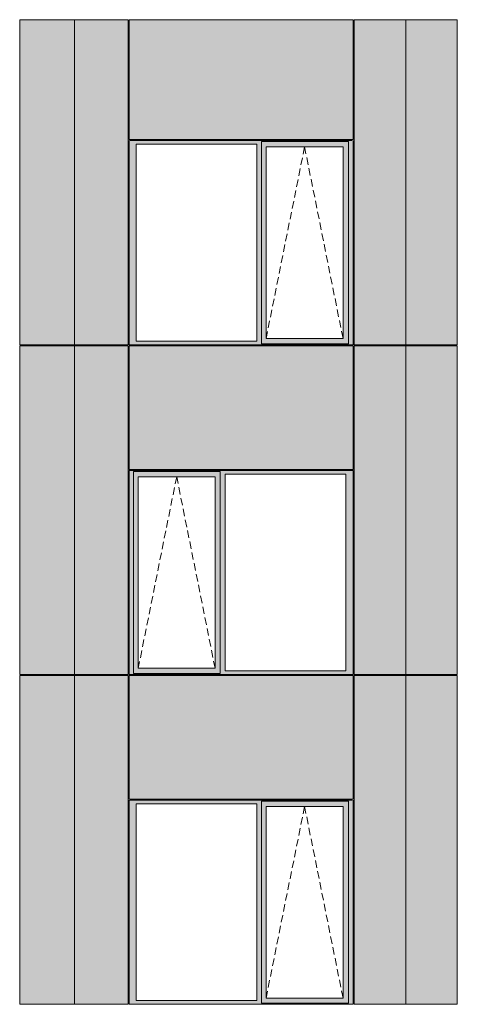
# Model space of a CAD drawing. Header units: millimetres. Extents: x -2957 to 755902, y -5565 to 302042.
# Tile 10 of 65: x 9572 to 13757, y 20398 to 29803. Entities that reach past the tile are written whole.
import ezdxf

# ---------------------------------------------------------------- set-up
doc = ezdxf.new("R2010")
doc.units = ezdxf.units.MM
doc.header["$MEASUREMENT"] = 0
doc.linetypes.add('OO_EOIAAY', pattern=[105.833361, 70.555568, -35.277793])
doc.layers.add('0_Ном._пера__1', color=7, linetype='Continuous', lineweight=0)
doc.layers.add('0_Ном._пера__120', color=7, linetype='Continuous', lineweight=0)
doc.layers.add('АР-Стены_внешние_.АР_Ном._пера__214', color=7, linetype='Continuous', lineweight=0, true_color=0xe2eaf1)

msp = doc.modelspace()

# ---------------------------------------------------------------- hatches: boundary and pattern name
at = {"layer": '0_Ном._пера__1', "linetype": 'Continuous', "lineweight": 0, "true_color": 0x000000}
for points in [[(10620.315, 28648.425), (10620.315, 28613.425), (10684.543, 28613.425), (11838.646, 28613.425), (11883.03, 28613.425), (11883.03, 28638.425), (12716.462, 28638.425), (12716.462, 28613.425), (12760.846, 28613.425), (12760.846, 28648.425)], [(10684.543, 28613.425), (10620.315, 28613.425), (10620.315, 26733.425), (10684.543, 26733.425)], [(11883.03, 28613.425), (11838.646, 28613.425), (11838.646, 26733.425), (11883.03, 26733.425)], [(11883.03, 28588.425), (11928.223, 28588.425), (12663.024, 28588.425), (12716.462, 28588.425), (12716.462, 28638.425), (11883.03, 28638.425)], [(12716.462, 26733.425), (12760.846, 26733.425), (12760.846, 28613.425), (12716.462, 28613.425)], [(11883.03, 28588.425), (11883.03, 26758.425), (11928.223, 26758.425), (11928.223, 28588.425)], [(12716.462, 28588.425), (12663.848, 28588.425), (12663.848, 26758.425), (12716.462, 26758.425)], [(10620.315, 26733.425), (10620.315, 26698.425), (12760.846, 26698.425), (12760.846, 26733.425), (12716.462, 26733.425), (12716.462, 26708.425), (11883.03, 26708.425), (11883.03, 26733.425), (11838.646, 26733.425), (10684.543, 26733.425)], [(11883.03, 26758.425), (11883.03, 26708.425), (12716.462, 26708.425), (12716.462, 26758.425), (12663.024, 26758.425), (11928.223, 26758.425)], [(10620.315, 25498.425), (10620.315, 25463.425), (10659.886, 25463.425), (10659.886, 25488.425), (11489.195, 25488.425), (11489.195, 25463.425), (11537.702, 25463.425), (12691.804, 25463.425), (12760.846, 25463.425), (12760.846, 25498.425)], [(11489.195, 25488.425), (10659.886, 25488.425), (10659.886, 25438.425), (10705.079, 25438.425), (11439.88, 25438.425), (11489.195, 25438.425)], [(10659.886, 25463.425), (10620.315, 25463.425), (10620.315, 23583.425), (10659.886, 23583.425)], [(10705.079, 25438.425), (10659.886, 25438.425), (10659.886, 23608.425), (10705.079, 23608.425)], [(11440.704, 25438.425), (11440.704, 23608.425), (11489.195, 23608.425), (11489.195, 25438.425)], [(11489.195, 25463.425), (11489.195, 23583.425), (11537.702, 23583.425), (11537.702, 25463.425)], [(12691.804, 25463.425), (12691.804, 23583.425), (12760.846, 23583.425), (12760.846, 25463.425)], [(10705.079, 23608.425), (10659.886, 23608.425), (10659.886, 23558.425), (11489.195, 23558.425), (11489.195, 23608.425), (11439.88, 23608.425)], [(10620.315, 23583.425), (10620.315, 23548.425), (12760.846, 23548.425), (12760.846, 23583.425), (12691.804, 23583.425), (11537.702, 23583.425), (11489.195, 23583.425), (11489.195, 23558.425), (10659.886, 23558.425), (10659.886, 23583.425)], [(10620.315, 22348.425), (10620.315, 22313.425), (10684.543, 22313.425), (11838.646, 22313.425), (11883.03, 22313.425), (11883.03, 22338.425), (12716.462, 22338.425), (12716.462, 22313.425), (12760.846, 22313.425), (12760.846, 22348.425)], [(10684.543, 22313.425), (10620.315, 22313.425), (10620.315, 20433.425), (10684.543, 20433.425)], [(11883.03, 22313.425), (11838.646, 22313.425), (11838.646, 20433.425), (11883.03, 20433.425)], [(11883.03, 22288.425), (11928.223, 22288.425), (12663.024, 22288.425), (12716.462, 22288.425), (12716.462, 22338.425), (11883.03, 22338.425)], [(12716.462, 20433.425), (12760.846, 20433.425), (12760.846, 22313.425), (12716.462, 22313.425)], [(11883.03, 22288.425), (11883.03, 20458.425), (11928.223, 20458.425), (11928.223, 22288.425)], [(12716.462, 22288.425), (12663.848, 22288.425), (12663.848, 20458.425), (12716.462, 20458.425)], [(10620.315, 20433.425), (10620.315, 20398.425), (12760.846, 20398.425), (12760.846, 20433.425), (12716.462, 20433.425), (12716.462, 20408.425), (11883.03, 20408.425), (11883.03, 20433.425), (11838.646, 20433.425), (10684.543, 20433.425)], [(11883.03, 20458.425), (11883.03, 20408.425), (12716.462, 20408.425), (12716.462, 20458.425), (12663.024, 20458.425), (11928.223, 20458.425)]]:
    msp.add_hatch(color=18, dxfattribs=at).paths.add_polyline_path(points)
at = {"layer": 'АР-Стены_внешние_.АР_Ном._пера__214', "linetype": 'Continuous', "lineweight": 0, "true_color": 0xe5e8eb}
for points in [[(10095.61, 26698.425), (10095.61, 29803.425), (9571.889, 29803.425), (9571.889, 26698.425)], [(10095.61, 26698.425), (10235.792, 26698.425), (10235.792, 29803.425), (10095.61, 29803.425)], [(10235.792, 26698.425), (10610.315, 26698.425), (10610.315, 29803.425), (10235.792, 29803.425)], [(10620.315, 29803.425), (10620.315, 28658.425), (12760.846, 28658.425), (12760.846, 29803.425)], [(12770.846, 29803.425), (12770.846, 26698.425), (13265.647, 26698.425), (13265.647, 29803.425)], [(13265.647, 29803.425), (13265.647, 26698.425), (13757.129, 26698.425), (13757.129, 29803.425)], [(10095.61, 23548.425), (10095.61, 26688.425), (9571.889, 26688.425), (9571.889, 23548.425)], [(10235.792, 23548.425), (10235.792, 26688.425), (10095.61, 26688.425), (10095.61, 23548.425)], [(10610.315, 23548.425), (10610.315, 26688.425), (10235.792, 26688.425), (10235.792, 23548.425)], [(12760.846, 26688.425), (10620.315, 26688.425), (10620.315, 25508.424), (12760.846, 25508.424)], [(12770.846, 26688.425), (12770.846, 23548.425), (13265.647, 23548.425), (13265.647, 26688.425)], [(13757.129, 23548.425), (13757.129, 26688.425), (13265.647, 26688.425), (13265.647, 23548.425)], [(10095.61, 20398.425), (10095.61, 23538.425), (9571.889, 23538.425), (9571.889, 20398.425)], [(10095.61, 20398.425), (10235.792, 20398.425), (10235.792, 23538.425), (10095.61, 23538.425)], [(10235.792, 20398.425), (10610.315, 20398.425), (10610.315, 23538.425), (10235.792, 23538.425)], [(10620.315, 23538.425), (10620.315, 22358.425), (12760.846, 22358.425), (12760.846, 23538.425)], [(12770.846, 23538.425), (12770.846, 20398.425), (13265.647, 20398.425), (13265.647, 23538.425)], [(13265.647, 20398.425), (13757.129, 20398.425), (13757.129, 23538.425), (13265.647, 23538.425)]]:
    msp.add_hatch(color=254, dxfattribs=at).paths.add_polyline_path(points)

# ---------------------------------------------------------------- linework, layer by layer
at = {"layer": '0_Ном._пера__1', "color": 7, "linetype": 'Continuous', "lineweight": 0}
for p, q in [((9571.889, 28648.425), (9571.889, 29803.425)), ((9571.889, 29803.425), (10610.315, 29803.425)), ((10095.61, 20398.425), (10095.61, 29803.425)), ((10610.315, 26698.425), (10610.315, 29803.425)), ((10620.315, 28658.425), (10620.315, 29803.425)), ((10620.315, 29803.425), (12760.846, 29803.425)), ((12760.846, 28658.425), (12760.846, 29803.425)), ((12770.846, 29803.425), (12770.846, 28648.425)), ((12770.846, 29803.425), (13757.129, 29803.425)), ((13265.647, 29803.425), (13265.647, 26688.425)), ((13757.129, 26698.425), (13757.129, 29803.425)), ((9571.889, 26698.425), (9571.889, 28648.425)), ((12760.846, 28658.425), (10620.315, 28658.425)), ((10620.315, 26698.425), (10620.315, 28648.425)), ((10625.48, 28648.425), (12750.978, 28648.425)), ((10684.543, 28613.425), (10684.543, 26733.425)), ((11838.646, 28613.425), (10684.543, 28613.425)), ((11838.646, 26733.425), (11838.646, 28613.425)), ((12716.462, 28638.425), (11883.03, 28638.425)), ((11883.03, 28638.425), (11883.03, 28613.425)), ((11883.03, 28613.425), (11883.03, 26733.425)), ((12716.462, 28613.425), (12716.462, 28638.425)), ((12716.462, 28613.425), (12716.462, 26733.425)), ((12760.846, 28648.425), (12760.846, 26733.425)), ((12770.846, 26698.425), (12770.846, 28648.425)), ((11928.223, 28588.425), (11928.223, 26758.425)), ((11929.047, 28588.425), (11928.223, 28588.425)), ((11929.047, 28588.425), (12663.848, 28588.425)), ((12663.848, 28588.425), (12663.848, 26758.425)), ((10684.543, 26733.425), (11838.646, 26733.425)), ((11883.03, 26733.425), (11883.03, 26708.425)), ((11928.223, 26758.425), (11929.047, 26758.425)), ((12663.848, 26758.425), (11929.047, 26758.425)), ((12716.462, 26733.425), (12716.462, 26708.425)), ((12760.846, 26733.425), (12760.846, 26698.425)), ((9571.889, 26698.425), (10610.315, 26698.425)), ((9571.889, 25498.424), (9571.889, 26688.425)), ((9571.889, 23548.425), (9571.889, 26688.425)), ((10610.315, 26688.425), (9571.889, 26688.425)), ((10610.315, 23548.425), (10610.315, 26688.425)), ((12760.846, 26698.425), (10620.315, 26698.425)), ((10620.315, 25508.424), (10620.315, 26688.425)), ((10620.315, 26688.425), (12760.846, 26688.425)), ((11883.03, 26708.425), (12716.462, 26708.425)), ((12760.846, 26688.425), (12760.846, 25508.424)), ((12770.846, 26698.425), (13757.129, 26698.425)), ((12770.846, 25488.424), (12770.846, 26688.425)), ((13757.129, 26688.425), (12770.846, 26688.425)), ((13265.647, 26688.425), (13265.647, 20398.425)), ((13757.129, 23548.425), (13757.129, 26688.425)), ((9571.889, 23548.425), (9571.889, 25488.424)), ((10620.315, 25508.424), (12760.846, 25508.424)), ((10620.315, 25498.425), (10620.315, 23548.425)), ((12760.846, 25498.425), (10620.315, 25498.425)), ((10659.886, 25488.425), (11489.195, 25488.425)), ((10659.886, 25463.425), (10659.886, 25488.425)), ((11489.195, 25438.425), (11489.195, 25488.425)), ((12760.846, 23583.425), (12760.846, 25498.425)), ((12770.846, 25488.424), (12770.846, 23548.425)), ((10659.886, 25463.425), (10659.886, 23583.425)), ((10705.079, 23608.425), (10705.079, 25438.425)), ((10705.079, 25438.425), (10705.903, 25438.425)), ((11440.704, 25438.425), (10705.903, 25438.425)), ((11440.704, 23608.425), (11440.704, 25438.425)), ((11489.195, 23608.425), (11489.195, 25438.425)), ((11537.702, 23583.425), (11537.702, 25463.425)), ((11537.702, 25463.425), (12691.804, 25463.425)), ((12691.804, 25463.425), (12691.804, 23583.425)), ((10705.903, 23608.425), (10705.079, 23608.425)), ((10705.903, 23608.425), (11440.704, 23608.425)), ((11489.195, 23558.425), (11489.195, 23608.425)), ((10610.315, 23548.425), (9571.889, 23548.425)), ((9571.889, 22348.425), (9571.889, 23538.425)), ((10610.315, 23538.425), (9571.889, 23538.425)), ((9571.889, 20398.425), (9571.889, 23538.425)), ((10610.315, 20398.425), (10610.315, 23538.425)), ((10620.315, 23548.425), (12760.846, 23548.425)), ((10620.315, 22358.425), (10620.315, 23538.425)), ((10620.315, 22358.425), (10620.315, 23538.425)), ((10620.315, 23538.425), (12760.846, 23538.425)), ((10659.886, 23583.425), (10659.886, 23558.425)), ((11489.195, 23558.425), (10659.886, 23558.425)), ((12691.804, 23583.425), (11537.702, 23583.425)), ((12760.846, 23548.425), (12760.846, 23583.425)), ((12760.846, 23538.425), (12760.846, 22358.425)), ((13757.129, 23548.425), (12770.846, 23548.425)), ((12770.846, 23538.425), (12770.846, 20398.425)), ((12770.846, 23538.425), (13757.129, 23538.425)), ((13757.129, 20398.425), (13757.129, 23538.425)), ((10620.315, 22358.425), (12760.846, 22358.425)), ((10620.315, 20398.425), (10620.315, 22348.425)), ((10625.48, 22348.425), (12750.978, 22348.425)), ((10684.543, 22313.425), (10684.543, 20433.425)), ((11838.646, 22313.425), (10684.543, 22313.425)), ((11838.646, 20433.425), (11838.646, 22313.425)), ((12716.462, 22338.425), (11883.03, 22338.425)), ((11883.03, 22338.425), (11883.03, 22313.425)), ((11883.03, 22313.425), (11883.03, 20433.425)), ((12716.462, 22313.425), (12716.462, 22338.425)), ((12716.462, 22313.425), (12716.462, 20433.425)), ((12760.846, 22348.425), (12760.846, 20433.425)), ((11928.223, 22288.425), (11928.223, 20458.425)), ((11929.047, 22288.425), (11928.223, 22288.425)), ((11929.047, 22288.425), (12663.848, 22288.425)), ((12663.848, 22288.425), (12663.848, 20458.425)), ((10684.543, 20433.425), (11838.646, 20433.425)), ((11883.03, 20433.425), (11883.03, 20408.425)), ((11928.223, 20458.425), (11929.047, 20458.425)), ((12663.848, 20458.425), (11929.047, 20458.425)), ((12716.462, 20433.425), (12716.462, 20408.425)), ((12760.846, 20433.425), (12760.846, 20398.425)), ((10610.315, 20398.425), (9571.889, 20398.425)), ((9571.889, 20398.425), (10610.315, 20398.425)), ((12760.846, 20398.425), (10620.315, 20398.425)), ((11883.03, 20408.425), (12716.462, 20408.425)), ((12770.846, 20398.425), (13757.129, 20398.425)), ((12770.846, 20398.425), (13757.129, 20398.425))]:
    msp.add_line(p, q, dxfattribs=at)
at = {"layer": '0_Ном._пера__120', "color": 7, "linetype": 'OO_EOIAAY', "lineweight": 0}
for p, q in [((12296.448, 28588.425), (11928.223, 26758.425)), ((12663.848, 26758.425), (12296.448, 28588.425)), ((11073.304, 25438.425), (10705.903, 23608.425)), ((11440.704, 23608.425), (11073.304, 25438.425)), ((12296.448, 22288.425), (11928.223, 20458.425)), ((12663.848, 20458.425), (12296.448, 22288.425))]:
    msp.add_line(p, q, dxfattribs=at)

doc.saveas('drawing.dxf')
